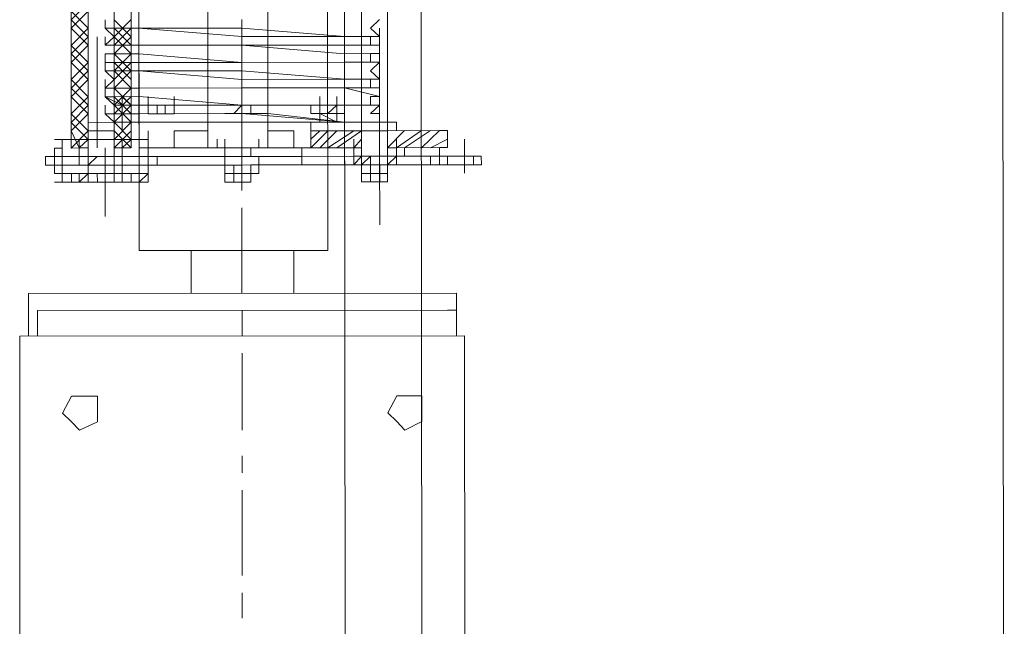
# Model space of a CAD drawing. Header units: inches. Extents: x -5850 to 5646, y 8947 to 13007.
# Tile 104 of 256: x -4098 to -4050, y 10543 to 10572. Entities that reach past the tile are written whole.
import ezdxf

# ---------------------------------------------------------------- set-up
doc = ezdxf.new("R2010")
doc.units = ezdxf.units.IN
doc.header["$MEASUREMENT"] = 0
doc.layers.add('at_Entity', color=7, linetype='Continuous')
doc.layers.add('at_Rect', color=7, linetype='Continuous')

msp = doc.modelspace()

# ---------------------------------------------------------------- linework, layer by layer
at = {"layer": 'at_Entity', "color": 7, "lineweight": 20}
for p, q in [((-4082.906, 10561.097), (-4083.653, 11398.29)), ((-4079.025, 11398.294), (-4078.223, 10500.273)), ((-4049.504, 10500.299), (-4050.306, 11398.32)), ((-4092.218, 10561.089), (-4092.903, 11328.164)), ((-4082.015, 10500.27), (-4082.754, 11328.173)), ((-4095.569, 10566.154), (-4095.593, 10594.031)), ((-4092.613, 10566.157), (-4092.638, 10594.034)), ((-4092.223, 10566.157), (-4092.248, 10594.034)), ((-4088.821, 10566.161), (-4088.846, 10594.037)), ((-4085.866, 10566.163), (-4085.89, 10594.04)), ((-4082.074, 10566.167), (-4082.099, 10594.043)), ((-4094.733, 10567.421), (-4094.756, 10593.19)), ((-4093.474, 10593.191), (-4093.451, 10567.422)), ((-4081.238, 10567.433), (-4081.261, 10593.202)), ((-4079.979, 10593.203), (-4079.956, 10567.434)), ((-4094.733, 10567.421), (-4094.756, 10592.766)), ((-4093.451, 10567.422), (-4093.473, 10592.767)), ((-4092.243, 10588.965), (-4092.222, 10565.31)), ((-4082.094, 10588.974), (-4082.073, 10565.319)), ((-4093.901, 10572.067), (-4093.901, 10572.491)), ((-4093.901, 10572.067), (-4092.228, 10572.068)), ((-4092.228, 10572.068), (-4093.901, 10572.067)), ((-4093.455, 10572.067), (-4093.901, 10572.067)), ((-4093.901, 10572.067), (-4093.454, 10571.649)), ((-4093.455, 10572.491), (-4093.455, 10572.067)), ((-4087.153, 10572.073), (-4092.228, 10572.068)), ((-4092.228, 10572.068), (-4087.153, 10571.655)), ((-4087.153, 10572.073), (-4082.079, 10571.659)), ((-4080.796, 10572.079), (-4080.351, 10572.503)), ((-4080.35, 10571.661), (-4080.796, 10572.079)), ((-4080.35, 10571.661), (-4080.35, 10572.079)), ((-4093.9, 10571.225), (-4093.901, 10571.649)), ((-4093.454, 10571.649), (-4093.9, 10571.225)), ((-4082.079, 10571.659), (-4087.153, 10571.655)), ((-4082.079, 10571.659), (-4080.35, 10571.661)), ((-4080.35, 10571.661), (-4082.079, 10571.659)), ((-4080.796, 10571.66), (-4080.35, 10571.661)), ((-4080.796, 10571.237), (-4080.796, 10571.66)), ((-4093.9, 10571.225), (-4092.227, 10571.226)), ((-4092.227, 10571.226), (-4093.9, 10571.225)), ((-4093.9, 10571.225), (-4093.454, 10571.225)), ((-4093.454, 10571.225), (-4093.454, 10570.802)), ((-4092.227, 10571.226), (-4087.153, 10571.231)), ((-4092.227, 10571.226), (-4087.153, 10571.231)), ((-4082.078, 10571.236), (-4087.153, 10571.231)), ((-4087.153, 10571.231), (-4082.078, 10570.812)), ((-4082.078, 10571.236), (-4080.349, 10571.237)), ((-4080.349, 10571.237), (-4080.796, 10571.237)), ((-4080.349, 10570.813), (-4080.349, 10571.237)), ((-4093.9, 10570.801), (-4092.227, 10570.803)), ((-4093.454, 10570.802), (-4093.9, 10570.801)), ((-4093.9, 10570.801), (-4093.899, 10570.377)), ((-4092.227, 10570.803), (-4087.152, 10570.383)), ((-4082.078, 10570.812), (-4080.349, 10570.813)), ((-4080.795, 10570.389), (-4080.795, 10570.813)), ((-4080.795, 10570.813), (-4080.349, 10570.813)), ((-4080.349, 10570.389), (-4080.349, 10570.813)), ((-4093.899, 10570.377), (-4092.226, 10570.379)), ((-4093.899, 10570.377), (-4093.453, 10570.378)), ((-4093.899, 10569.959), (-4093.899, 10570.377)), ((-4093.453, 10570.378), (-4093.453, 10569.96)), ((-4092.226, 10570.379), (-4087.152, 10570.383)), ((-4087.152, 10570.383), (-4082.077, 10570.388)), ((-4082.077, 10570.388), (-4087.152, 10570.383)), ((-4082.077, 10570.388), (-4080.349, 10570.389)), ((-4080.349, 10570.389), (-4082.077, 10570.388)), ((-4080.349, 10570.389), (-4080.795, 10570.389)), ((-4080.794, 10569.971), (-4080.349, 10570.389)), ((-4093.899, 10569.959), (-4092.226, 10569.961)), ((-4092.226, 10569.961), (-4093.899, 10569.959)), ((-4093.453, 10569.96), (-4093.899, 10569.959)), ((-4093.899, 10569.959), (-4093.453, 10569.536)), ((-4087.152, 10569.965), (-4092.226, 10569.961)), ((-4092.226, 10569.961), (-4087.151, 10569.541)), ((-4087.152, 10569.965), (-4082.077, 10569.546)), ((-4080.348, 10569.547), (-4080.794, 10569.971)), ((-4080.348, 10569.547), (-4080.348, 10569.971)), ((-4093.898, 10569.111), (-4093.899, 10569.535)), ((-4093.453, 10569.536), (-4093.898, 10569.111)), ((-4093.898, 10569.111), (-4092.225, 10569.113)), ((-4092.225, 10569.113), (-4093.898, 10569.111)), ((-4093.898, 10569.111), (-4093.452, 10569.112)), ((-4093.898, 10568.688), (-4093.898, 10569.111)), ((-4093.452, 10569.112), (-4093.452, 10568.688)), ((-4092.225, 10569.113), (-4087.151, 10569.118)), ((-4092.225, 10569.113), (-4087.151, 10569.118)), ((-4082.077, 10569.546), (-4087.151, 10569.541)), ((-4087.151, 10569.118), (-4082.076, 10569.122)), ((-4082.076, 10569.122), (-4087.151, 10569.118)), ((-4082.077, 10569.546), (-4080.348, 10569.547)), ((-4080.348, 10569.547), (-4082.077, 10569.546)), ((-4080.348, 10569.124), (-4082.076, 10569.122)), ((-4082.076, 10569.122), (-4080.347, 10568.7)), ((-4080.794, 10569.123), (-4080.794, 10569.547)), ((-4080.794, 10569.547), (-4080.348, 10569.547)), ((-4080.348, 10569.124), (-4080.794, 10569.123)), ((-4080.347, 10568.7), (-4080.348, 10569.124)), ((-4093.898, 10568.688), (-4092.225, 10568.689)), ((-4093.898, 10568.688), (-4093.061, 10568.265)), ((-4093.452, 10568.688), (-4093.898, 10568.688)), ((-4093.898, 10568.688), (-4093.451, 10568.264)), ((-4093.061, 10567.846), (-4093.061, 10568.688)), ((-4093.061, 10568.688), (-4092.615, 10568.265)), ((-4092.225, 10568.689), (-4087.15, 10568.27)), ((-4091.778, 10568.266), (-4091.779, 10568.69)), ((-4090.496, 10568.267), (-4090.496, 10568.691)), ((-4090.496, 10568.267), (-4090.496, 10568.691)), ((-4083.302, 10568.273), (-4083.303, 10568.697)), ((-4083.302, 10568.273), (-4083.303, 10568.697)), ((-4083.302, 10568.273), (-4083.303, 10568.697)), ((-4083.302, 10568.273), (-4083.303, 10568.697)), ((-4082.466, 10568.274), (-4082.466, 10568.698)), ((-4080.793, 10568.699), (-4080.347, 10568.7)), ((-4080.793, 10568.276), (-4080.793, 10568.699)), ((-4080.347, 10568.276), (-4080.347, 10568.7)), ((-4093.897, 10567.846), (-4093.898, 10568.264)), ((-4093.451, 10568.264), (-4093.451, 10567.846)), ((-4093.061, 10567.846), (-4093.061, 10568.265)), ((-4092.615, 10568.265), (-4092.225, 10568.265)), ((-4092.615, 10568.265), (-4092.615, 10567.847)), ((-4092.615, 10567.847), (-4092.615, 10568.265)), ((-4090.496, 10568.267), (-4092.225, 10568.265)), ((-4087.15, 10568.27), (-4091.778, 10568.266)), ((-4090.496, 10568.267), (-4091.778, 10568.266)), ((-4091.778, 10568.266), (-4091.332, 10568.266)), ((-4091.778, 10567.848), (-4091.778, 10568.266)), ((-4091.778, 10567.848), (-4091.778, 10568.266)), ((-4091.332, 10568.266), (-4091.332, 10567.848)), ((-4090.942, 10568.267), (-4090.942, 10567.848)), ((-4090.942, 10568.267), (-4090.942, 10567.848)), ((-4090.496, 10567.849), (-4090.496, 10568.267)), ((-4090.496, 10568.267), (-4090.496, 10567.849)), ((-4090.496, 10567.849), (-4090.496, 10568.267)), ((-4090.496, 10568.267), (-4090.496, 10567.849)), ((-4087.54, 10567.851), (-4087.15, 10568.27)), ((-4087.15, 10568.27), (-4082.076, 10568.274)), ((-4082.076, 10568.274), (-4087.15, 10568.27)), ((-4087.15, 10568.27), (-4086.704, 10568.27)), ((-4086.704, 10568.27), (-4086.704, 10567.852)), ((-4083.748, 10568.273), (-4083.748, 10567.855)), ((-4083.748, 10568.273), (-4083.748, 10567.855)), ((-4082.466, 10568.274), (-4083.302, 10568.273)), ((-4083.302, 10568.273), (-4082.466, 10568.274)), ((-4083.302, 10568.273), (-4083.302, 10567.855)), ((-4083.302, 10567.855), (-4083.302, 10568.273)), ((-4083.302, 10567.855), (-4083.302, 10568.273)), ((-4083.302, 10568.273), (-4083.302, 10567.855)), ((-4083.302, 10567.855), (-4083.302, 10568.273)), ((-4083.302, 10567.855), (-4083.302, 10568.273)), ((-4082.465, 10567.856), (-4082.466, 10568.274)), ((-4082.466, 10568.274), (-4082.465, 10567.856)), ((-4082.465, 10567.856), (-4082.466, 10568.274)), ((-4082.465, 10567.856), (-4082.466, 10568.274)), ((-4082.465, 10567.856), (-4082.466, 10568.274)), ((-4082.076, 10568.274), (-4080.347, 10568.276)), ((-4080.347, 10568.276), (-4082.076, 10568.274)), ((-4080.347, 10568.276), (-4080.793, 10568.276)), ((-4080.793, 10567.857), (-4080.347, 10568.276)), ((-4094.733, 10567.421), (-4094.734, 10567.845)), ((-4094.733, 10567.421), (-4094.734, 10567.845)), ((-4094.733, 10567.421), (-4094.734, 10567.845)), ((-4094.733, 10567.421), (-4094.734, 10567.845)), ((-4094.733, 10567.421), (-4094.734, 10567.845)), ((-4092.224, 10567.847), (-4093.897, 10567.846)), ((-4093.897, 10567.846), (-4093.061, 10567.846)), ((-4093.451, 10567.846), (-4093.897, 10567.846)), ((-4093.897, 10567.846), (-4093.451, 10567.422)), ((-4093.451, 10567.422), (-4093.451, 10567.846)), ((-4093.451, 10567.422), (-4093.451, 10567.846)), ((-4093.451, 10567.422), (-4093.451, 10567.846)), ((-4093.451, 10567.422), (-4093.451, 10567.846)), ((-4093.451, 10567.422), (-4093.451, 10567.846)), ((-4092.615, 10567.847), (-4093.061, 10567.846)), ((-4093.061, 10567.846), (-4093.06, 10567.423)), ((-4093.06, 10567.423), (-4093.061, 10567.846)), ((-4092.615, 10567.847), (-4092.614, 10567.423)), ((-4092.614, 10567.423), (-4092.615, 10567.847)), ((-4092.615, 10567.847), (-4092.224, 10567.847)), ((-4092.224, 10567.847), (-4087.15, 10567.852)), ((-4092.224, 10567.847), (-4087.15, 10567.852)), ((-4092.224, 10567.423), (-4092.224, 10567.847)), ((-4090.496, 10567.849), (-4091.778, 10567.848)), ((-4091.778, 10567.848), (-4090.496, 10567.849)), ((-4091.332, 10567.848), (-4091.778, 10567.848)), ((-4086.704, 10567.852), (-4087.54, 10567.851)), ((-4087.15, 10567.852), (-4085.867, 10567.853)), ((-4082.075, 10567.432), (-4087.15, 10567.852)), ((-4085.867, 10567.853), (-4082.075, 10567.432)), ((-4083.302, 10567.855), (-4082.465, 10567.856)), ((-4082.465, 10567.432), (-4083.302, 10567.855)), ((-4082.465, 10567.856), (-4082.912, 10567.855)), ((-4082.912, 10567.855), (-4082.465, 10567.856)), ((-4081.238, 10567.433), (-4081.239, 10567.857)), ((-4081.238, 10567.433), (-4081.239, 10567.857)), ((-4081.238, 10567.433), (-4081.239, 10567.857)), ((-4080.346, 10567.858), (-4080.793, 10567.857)), ((-4080.346, 10567.434), (-4080.346, 10567.858)), ((-4080.346, 10567.434), (-4080.346, 10567.858)), ((-4079.956, 10567.434), (-4079.956, 10567.858)), ((-4094.733, 10567.421), (-4093.451, 10567.422)), ((-4094.732, 10566.155), (-4094.733, 10567.421)), ((-4094.733, 10567.421), (-4094.732, 10566.155)), ((-4094.733, 10566.997), (-4094.733, 10567.421)), ((-4094.733, 10566.997), (-4094.733, 10567.421)), ((-4093.451, 10567.422), (-4092.224, 10567.423)), ((-4093.45, 10566.156), (-4093.451, 10567.422)), ((-4093.45, 10566.998), (-4093.451, 10567.422)), ((-4093.45, 10566.998), (-4093.451, 10567.422)), ((-4093.451, 10567.422), (-4093.45, 10566.156)), ((-4092.224, 10567.423), (-4087.149, 10567.428)), ((-4092.223, 10566.157), (-4092.224, 10567.423)), ((-4087.149, 10567.428), (-4082.075, 10567.432)), ((-4083.747, 10567.007), (-4083.748, 10567.431)), ((-4082.075, 10567.432), (-4080.346, 10567.434)), ((-4080.346, 10567.434), (-4082.075, 10567.432)), ((-4082.075, 10567.432), (-4080.792, 10567.434)), ((-4082.075, 10567.432), (-4082.074, 10566.167)), ((-4081.238, 10567.433), (-4079.956, 10567.434)), ((-4081.238, 10567.433), (-4081.238, 10567.009)), ((-4081.238, 10567.433), (-4081.238, 10567.009)), ((-4081.238, 10567.009), (-4081.238, 10567.433)), ((-4081.238, 10567.009), (-4081.238, 10567.433)), ((-4080.792, 10567.434), (-4080.346, 10567.434)), ((-4079.956, 10567.434), (-4079.51, 10567.435)), ((-4079.955, 10567.01), (-4079.956, 10567.434)), ((-4079.956, 10567.434), (-4079.955, 10567.01)), ((-4079.955, 10567.01), (-4079.956, 10567.434)), ((-4079.955, 10567.01), (-4079.956, 10567.434)), ((-4079.51, 10567.435), (-4079.509, 10567.011)), ((-4095.569, 10566.578), (-4095.569, 10566.997)), ((-4094.733, 10566.997), (-4093.45, 10566.998)), ((-4094.732, 10566.155), (-4094.733, 10566.997)), ((-4093.449, 10565.733), (-4093.45, 10566.998)), ((-4090.495, 10567.001), (-4088.822, 10567.003)), ((-4088.822, 10567.003), (-4090.495, 10567.001)), ((-4090.495, 10567.001), (-4090.494, 10566.159)), ((-4084.584, 10567.006), (-4085.866, 10567.005)), ((-4084.584, 10567.006), (-4085.866, 10567.005)), ((-4081.238, 10567.009), (-4083.747, 10567.007)), ((-4083.747, 10566.165), (-4083.747, 10567.007)), ((-4081.238, 10567.009), (-4077.39, 10567.013)), ((-4081.238, 10567.009), (-4079.955, 10567.01)), ((-4081.238, 10567.009), (-4079.955, 10567.01)), ((-4081.237, 10566.167), (-4081.238, 10567.009)), ((-4081.238, 10567.009), (-4081.237, 10566.167)), ((-4079.955, 10567.01), (-4079.509, 10567.011)), ((-4079.955, 10567.01), (-4079.955, 10566.168)), ((-4079.955, 10566.168), (-4079.955, 10567.01)), ((-4077, 10567.013), (-4077.39, 10567.013)), ((-4076.999, 10566.171), (-4077, 10567.013)), ((-4096.015, 10566.154), (-4096.015, 10566.578)), ((-4096.015, 10566.578), (-4095.569, 10566.578)), ((-4095.569, 10566.578), (-4096.015, 10566.578)), ((-4096.015, 10566.154), (-4096.015, 10566.578)), ((-4096.015, 10566.154), (-4096.015, 10566.578)), ((-4096.015, 10566.578), (-4096.015, 10566.154)), ((-4095.178, 10566.155), (-4095.179, 10566.579)), ((-4094.732, 10566.155), (-4094.732, 10566.579)), ((-4094.732, 10566.155), (-4094.732, 10566.579)), ((-4094.732, 10566.155), (-4094.732, 10566.579)), ((-4094.732, 10566.155), (-4094.732, 10566.579)), ((-4093.45, 10566.156), (-4093.45, 10566.58)), ((-4093.45, 10566.156), (-4093.45, 10566.58)), ((-4093.45, 10566.156), (-4093.45, 10566.58)), ((-4091.777, 10566.582), (-4092.613, 10566.581)), ((-4092.223, 10566.581), (-4092.613, 10566.581)), ((-4092.223, 10566.581), (-4092.223, 10566.157)), ((-4091.776, 10565.734), (-4091.777, 10566.582)), ((-4091.777, 10566.582), (-4091.777, 10566.158)), ((-4088.375, 10566.161), (-4088.375, 10566.585)), ((-4087.985, 10566.161), (-4087.985, 10566.585)), ((-4086.312, 10566.163), (-4086.312, 10566.587)), ((-4083.747, 10566.165), (-4083.747, 10566.589)), ((-4082.074, 10566.167), (-4082.074, 10566.59)), ((-4081.628, 10566.167), (-4081.628, 10566.591)), ((-4081.237, 10566.167), (-4081.238, 10566.591)), ((-4081.237, 10566.167), (-4081.238, 10566.591)), ((-4081.237, 10566.167), (-4081.238, 10566.591)), ((-4079.508, 10566.169), (-4079.509, 10566.593)), ((-4079.508, 10566.169), (-4079.509, 10566.593)), ((-4079.508, 10566.169), (-4079.509, 10566.593)), ((-4079.508, 10566.169), (-4079.509, 10566.593)), ((-4096.014, 10565.73), (-4096.851, 10565.73)), ((-4096.851, 10565.73), (-4096.85, 10565.306)), ((-4096.405, 10565.73), (-4096.405, 10566.154)), ((-4096.405, 10566.154), (-4096.015, 10566.154)), ((-4096.014, 10565.73), (-4096.405, 10565.73)), ((-4096.405, 10565.73), (-4096.404, 10565.306)), ((-4096.404, 10564.888), (-4096.405, 10565.73)), ((-4096.015, 10566.154), (-4096.014, 10565.73)), ((-4096.015, 10566.154), (-4096.014, 10565.306)), ((-4096.014, 10565.306), (-4096.015, 10566.154)), ((-4096.014, 10565.73), (-4096.015, 10566.154)), ((-4095.178, 10565.731), (-4096.014, 10565.73)), ((-4096.014, 10565.306), (-4096.014, 10565.73)), ((-4096.014, 10565.306), (-4096.014, 10565.73)), ((-4096.014, 10565.73), (-4096.014, 10565.306)), ((-4096.014, 10565.73), (-4096.014, 10565.306)), ((-4095.178, 10566.155), (-4095.569, 10566.154)), ((-4094.732, 10566.155), (-4095.178, 10566.155)), ((-4094.732, 10566.155), (-4095.178, 10566.155)), ((-4095.177, 10565.307), (-4095.178, 10565.731)), ((-4094.732, 10565.731), (-4095.178, 10565.731)), ((-4094.732, 10565.731), (-4094.732, 10566.155)), ((-4094.732, 10565.731), (-4094.732, 10566.155)), ((-4094.732, 10565.731), (-4093.895, 10565.732)), ((-4094.731, 10565.308), (-4094.732, 10565.731)), ((-4094.732, 10565.731), (-4094.731, 10565.308)), ((-4093.895, 10565.732), (-4093.896, 10566.156)), ((-4093.449, 10565.733), (-4093.895, 10565.732)), ((-4093.895, 10565.732), (-4093.895, 10565.308)), ((-4093.895, 10565.732), (-4093.895, 10565.308)), ((-4093.45, 10566.156), (-4093.059, 10566.157)), ((-4093.059, 10566.157), (-4093.45, 10566.156)), ((-4093.45, 10566.156), (-4093.449, 10565.733)), ((-4093.45, 10566.156), (-4093.449, 10565.733)), ((-4093.059, 10565.733), (-4093.449, 10565.733)), ((-4092.613, 10566.157), (-4093.059, 10566.157)), ((-4087.984, 10565.737), (-4093.059, 10565.733)), ((-4092.613, 10565.733), (-4090.494, 10565.735)), ((-4087.148, 10566.162), (-4092.223, 10566.157)), ((-4092.222, 10565.31), (-4092.223, 10566.157)), ((-4092.222, 10565.31), (-4092.222, 10565.734)), ((-4091.776, 10565.734), (-4091.777, 10566.158)), ((-4091.777, 10566.158), (-4091.776, 10565.734)), ((-4091.33, 10565.734), (-4091.776, 10565.734)), ((-4091.775, 10564.892), (-4091.776, 10565.734)), ((-4091.776, 10565.734), (-4091.776, 10565.31)), ((-4091.33, 10565.311), (-4091.33, 10565.734)), ((-4088.375, 10566.161), (-4090.494, 10566.159)), ((-4090.494, 10566.159), (-4087.985, 10566.161)), ((-4088.375, 10566.161), (-4088.821, 10566.161)), ((-4086.312, 10566.163), (-4088.375, 10566.161)), ((-4088.375, 10566.161), (-4086.312, 10566.163)), ((-4087.985, 10566.161), (-4087.984, 10565.737)), ((-4087.984, 10565.737), (-4087.538, 10565.738)), ((-4087.984, 10565.314), (-4087.984, 10565.737)), ((-4086.702, 10565.739), (-4087.538, 10565.738)), ((-4087.538, 10565.738), (-4087.148, 10565.738)), ((-4082.074, 10566.167), (-4087.148, 10566.162)), ((-4087.148, 10565.738), (-4086.702, 10565.739)), ((-4084.583, 10566.164), (-4086.702, 10566.162)), ((-4086.702, 10566.162), (-4086.312, 10566.163)), ((-4086.702, 10566.162), (-4086.702, 10565.739)), ((-4086.702, 10566.162), (-4086.702, 10565.739)), ((-4086.702, 10565.739), (-4084.192, 10565.741)), ((-4084.193, 10566.165), (-4086.312, 10566.163)), ((-4086.312, 10566.163), (-4085.866, 10566.163)), ((-4086.311, 10565.315), (-4086.311, 10565.739)), ((-4086.311, 10565.315), (-4086.311, 10565.739)), ((-4086.311, 10565.315), (-4086.311, 10565.739)), ((-4084.192, 10565.741), (-4081.627, 10565.743)), ((-4081.237, 10566.167), (-4083.747, 10566.165)), ((-4081.628, 10566.167), (-4081.237, 10566.167)), ((-4081.237, 10566.167), (-4081.628, 10566.167)), ((-4081.627, 10565.743), (-4080.791, 10565.744)), ((-4081.237, 10565.743), (-4081.237, 10566.167)), ((-4081.237, 10565.743), (-4080.791, 10565.744)), ((-4081.236, 10565.32), (-4081.237, 10565.743)), ((-4081.236, 10565.32), (-4081.237, 10565.743)), ((-4079.954, 10565.745), (-4080.791, 10565.744)), ((-4080.79, 10565.32), (-4080.791, 10565.744)), ((-4080.79, 10565.32), (-4080.791, 10565.744)), ((-4080.791, 10565.744), (-4080.79, 10565.32)), ((-4079.508, 10566.169), (-4079.955, 10566.168)), ((-4079.955, 10566.168), (-4079.508, 10566.169)), ((-4079.508, 10566.169), (-4079.955, 10566.168)), ((-4079.954, 10565.745), (-4079.955, 10566.168)), ((-4079.954, 10565.745), (-4079.955, 10566.168)), ((-4079.954, 10565.745), (-4079.508, 10565.745)), ((-4079.954, 10565.321), (-4079.954, 10565.745)), ((-4079.954, 10565.745), (-4079.954, 10565.321)), ((-4079.954, 10565.321), (-4079.954, 10565.745)), ((-4077.389, 10566.171), (-4079.508, 10566.169)), ((-4077.835, 10565.747), (-4079.508, 10565.745)), ((-4077.835, 10565.747), (-4077.389, 10565.747)), ((-4077.835, 10565.323), (-4077.835, 10565.747)), ((-4077.389, 10565.747), (-4077.389, 10566.171)), ((-4076.999, 10566.171), (-4077.389, 10566.171)), ((-4077.389, 10565.747), (-4075.716, 10565.748)), ((-4076.998, 10565.323), (-4076.999, 10565.747)), ((-4075.326, 10565.749), (-4075.716, 10565.748)), ((-4075.716, 10565.748), (-4075.716, 10565.325)), ((-4075.325, 10565.325), (-4075.326, 10565.749)), ((-4096.014, 10565.306), (-4096.85, 10565.306)), ((-4096.404, 10565.306), (-4096.014, 10565.306)), ((-4096.014, 10565.306), (-4095.177, 10565.307)), ((-4096.014, 10565.306), (-4096.014, 10564.888)), ((-4095.177, 10565.307), (-4093.449, 10565.309)), ((-4095.177, 10565.307), (-4094.731, 10565.308)), ((-4094.731, 10565.308), (-4095.177, 10565.307)), ((-4093.449, 10565.309), (-4094.731, 10565.308)), ((-4094.731, 10565.308), (-4094.731, 10564.889)), ((-4094.731, 10564.889), (-4094.731, 10565.308)), ((-4093.449, 10565.309), (-4093.895, 10565.308)), ((-4093.895, 10565.308), (-4093.895, 10564.89)), ((-4093.449, 10565.309), (-4093.058, 10565.309)), ((-4093.058, 10565.309), (-4093.449, 10565.309)), ((-4093.449, 10565.309), (-4093.448, 10564.891)), ((-4092.612, 10565.31), (-4093.058, 10565.309)), ((-4093.058, 10565.309), (-4093.058, 10564.891)), ((-4092.612, 10565.31), (-4087.984, 10565.314)), ((-4091.776, 10565.31), (-4092.222, 10565.31)), ((-4091.776, 10565.31), (-4091.33, 10565.311)), ((-4091.775, 10564.892), (-4091.776, 10565.31)), ((-4087.984, 10565.314), (-4086.701, 10565.315)), ((-4087.984, 10565.314), (-4087.983, 10564.472)), ((-4087.538, 10565.314), (-4087.984, 10565.314)), ((-4087.538, 10565.314), (-4086.701, 10565.315)), ((-4087.538, 10565.314), (-4087.537, 10564.896)), ((-4087.147, 10565.314), (-4087.538, 10565.314)), ((-4086.701, 10565.315), (-4087.147, 10565.314)), ((-4086.701, 10565.315), (-4086.701, 10564.897)), ((-4086.701, 10564.897), (-4086.701, 10565.315)), ((-4086.311, 10565.315), (-4086.701, 10565.315)), ((-4086.311, 10565.315), (-4086.701, 10565.315)), ((-4084.192, 10565.317), (-4086.311, 10565.315)), ((-4086.311, 10565.315), (-4086.311, 10564.897)), ((-4084.192, 10565.317), (-4081.627, 10565.319)), ((-4081.627, 10565.319), (-4080.79, 10565.32)), ((-4080.79, 10565.32), (-4081.236, 10565.32)), ((-4081.236, 10565.32), (-4080.79, 10565.32)), ((-4081.236, 10565.32), (-4081.236, 10564.478)), ((-4079.954, 10565.321), (-4080.79, 10565.32)), ((-4079.954, 10565.321), (-4080.79, 10565.32)), ((-4080.79, 10565.32), (-4080.79, 10564.478)), ((-4080.79, 10565.32), (-4080.344, 10565.32)), ((-4080.79, 10565.32), (-4080.79, 10564.478)), ((-4080.79, 10565.32), (-4080.79, 10564.902)), ((-4079.954, 10565.321), (-4080.344, 10565.32)), ((-4080.344, 10565.32), (-4080.343, 10564.478)), ((-4079.954, 10565.321), (-4079.508, 10565.321)), ((-4079.954, 10565.321), (-4079.953, 10564.479)), ((-4079.508, 10565.321), (-4079.954, 10565.321)), ((-4079.954, 10565.321), (-4079.508, 10565.321)), ((-4079.954, 10565.321), (-4079.953, 10564.903)), ((-4079.953, 10564.903), (-4079.954, 10565.321)), ((-4079.508, 10565.321), (-4077.835, 10565.323)), ((-4077.389, 10565.323), (-4077.835, 10565.323)), ((-4075.716, 10565.325), (-4077.389, 10565.323)), ((-4075.716, 10565.325), (-4075.325, 10565.325)), ((-4096.014, 10564.888), (-4096.404, 10564.888)), ((-4096.014, 10564.888), (-4095.567, 10564.889)), ((-4096.013, 10564.464), (-4096.014, 10564.888)), ((-4095.567, 10564.889), (-4094.731, 10564.889)), ((-4095.177, 10564.465), (-4094.731, 10564.889)), ((-4093.448, 10564.891), (-4094.731, 10564.889)), ((-4094.731, 10564.889), (-4094.731, 10564.466)), ((-4093.448, 10564.891), (-4093.058, 10564.891)), ((-4093.448, 10564.891), (-4093.448, 10564.467)), ((-4093.058, 10564.891), (-4093.058, 10564.467)), ((-4093.058, 10564.891), (-4092.612, 10564.891)), ((-4092.612, 10564.891), (-4091.775, 10564.892)), ((-4092.221, 10564.468), (-4091.775, 10564.892)), ((-4086.701, 10564.897), (-4087.984, 10564.895)), ((-4087.537, 10564.472), (-4087.537, 10564.896)), ((-4086.701, 10564.473), (-4086.701, 10564.897)), ((-4086.311, 10564.897), (-4086.701, 10564.897)), ((-4086.701, 10564.473), (-4086.701, 10564.897)), ((-4079.953, 10564.903), (-4081.236, 10564.901)), ((-4080.79, 10564.478), (-4080.79, 10564.902)), ((-4079.953, 10564.903), (-4079.953, 10564.479)), ((-4095.567, 10564.465), (-4096.013, 10564.464)), ((-4095.567, 10564.465), (-4095.177, 10564.465)), ((-4093.448, 10564.467), (-4094.731, 10564.466)), ((-4094.731, 10564.466), (-4094.284, 10564.466)), ((-4093.894, 10564.466), (-4094.731, 10564.466)), ((-4094.284, 10564.466), (-4093.894, 10564.466)), ((-4093.058, 10564.467), (-4092.612, 10564.467)), ((-4092.612, 10564.467), (-4092.221, 10564.468)), ((-4086.701, 10564.473), (-4087.983, 10564.472)), ((-4087.537, 10564.472), (-4087.147, 10564.472)), ((-4087.147, 10564.472), (-4086.701, 10564.473)), ((-4086.701, 10564.473), (-4087.147, 10564.472)), ((-4079.953, 10564.479), (-4081.236, 10564.478)), ((-4079.953, 10564.479), (-4080.79, 10564.478)), ((-4080.79, 10564.478), (-4080.343, 10564.478)), ((-4080.343, 10564.478), (-4079.953, 10564.479)), ((-4082.906, 10561.097), (-4092.218, 10561.089)), ((-4089.653, 10561.091), (-4089.651, 10558.977)), ((-4084.577, 10558.982), (-4084.579, 10561.095)), ((-4097.681, 10558.97), (-4076.547, 10558.989)), ((-4097.679, 10556.862), (-4097.681, 10558.97)), ((-4076.547, 10558.989), (-4076.545, 10556.881)), ((-4097.234, 10558.129), (-4076.546, 10558.147)), ((-4097.234, 10558.129), (-4097.233, 10556.863)), ((-4076.546, 10558.147), (-4076.992, 10558.147)), ((-4076.545, 10556.881), (-4076.546, 10558.147)), ((-4096.003, 10553.061), (-4095.558, 10553.903)), ((-4095.558, 10553.903), (-4095.167, 10553.903)), ((-4095.167, 10553.903), (-4094.275, 10553.904)), ((-4094.275, 10553.904), (-4094.274, 10552.638)), ((-4079.943, 10553.075), (-4079.498, 10553.917)), ((-4079.498, 10553.917), (-4079.107, 10553.918)), ((-4079.107, 10553.918), (-4078.271, 10553.919)), ((-4078.271, 10553.919), (-4078.27, 10552.653)), ((-4079.496, 10552.652), (-4079.943, 10553.075)), ((-4095.557, 10552.637), (-4096.003, 10553.061)), ((-4095.166, 10552.214), (-4095.557, 10552.637)), ((-4094.274, 10552.638), (-4095.166, 10552.214)), ((-4079.106, 10552.228), (-4079.496, 10552.652)), ((-4078.27, 10552.653), (-4079.106, 10552.228))]:
    msp.add_line(p, q, dxfattribs=at)
at = {"layer": 'at_Entity', "color": 3, "lineweight": 20}
for p, q in [((-4095.574, 10572.489), (-4094.739, 10573.332)), ((-4095.575, 10572.913), (-4094.737, 10572.066)), ((-4095.574, 10572.065), (-4094.738, 10572.914)), ((-4095.574, 10572.489), (-4094.737, 10571.648)), ((-4095.574, 10572.065), (-4094.737, 10571.224)), ((-4095.573, 10571.223), (-4094.737, 10572.066)), ((-4093.455, 10572.491), (-4092.618, 10571.65)), ((-4093.455, 10572.067), (-4092.618, 10571.226)), ((-4093.454, 10571.649), (-4092.619, 10572.492)), ((-4093.454, 10571.225), (-4092.618, 10572.068)), ((-4087.154, 10572.497), (-4087.153, 10572.073)), ((-4087.153, 10572.073), (-4087.153, 10571.655)), ((-4087.153, 10572.073), (-4087.153, 10571.231)), ((-4080.35, 10572.079), (-4080.347, 10568.7)), ((-4095.573, 10570.8), (-4094.737, 10571.648)), ((-4094.287, 10567.421), (-4094.291, 10571.648)), ((-4093.454, 10570.802), (-4092.618, 10571.65)), ((-4093.454, 10571.649), (-4092.617, 10570.802)), ((-4087.153, 10571.655), (-4087.153, 10571.231)), ((-4087.153, 10571.231), (-4087.153, 10571.655)), ((-4095.573, 10571.223), (-4094.736, 10570.377)), ((-4095.572, 10570.376), (-4094.737, 10571.224)), ((-4087.153, 10571.231), (-4087.152, 10570.383)), ((-4095.573, 10570.8), (-4094.736, 10569.958)), ((-4093.454, 10570.802), (-4092.616, 10569.96)), ((-4093.453, 10569.96), (-4092.617, 10570.802)), ((-4087.152, 10570.383), (-4087.152, 10570.807)), ((-4095.572, 10569.534), (-4094.736, 10570.377)), ((-4095.572, 10570.376), (-4094.735, 10569.535)), ((-4093.453, 10569.536), (-4092.617, 10570.378)), ((-4093.453, 10570.378), (-4092.616, 10569.536)), ((-4087.152, 10569.965), (-4087.152, 10570.383)), ((-4087.152, 10570.383), (-4087.152, 10569.965)), ((-4095.571, 10569.11), (-4094.736, 10569.958)), ((-4093.453, 10569.96), (-4092.616, 10569.113)), ((-4093.452, 10569.112), (-4092.616, 10569.96)), ((-4087.152, 10569.965), (-4087.151, 10569.541)), ((-4087.152, 10569.965), (-4087.148, 10566.162)), ((-4095.572, 10569.534), (-4094.734, 10568.687)), ((-4095.571, 10568.686), (-4094.735, 10569.535)), ((-4095.571, 10569.11), (-4094.734, 10568.263)), ((-4093.452, 10569.112), (-4092.615, 10568.265)), ((-4093.451, 10568.264), (-4092.616, 10569.113)), ((-4087.151, 10569.541), (-4087.151, 10569.118)), ((-4087.151, 10569.118), (-4087.151, 10569.541)), ((-4087.151, 10569.118), (-4087.15, 10568.694)), ((-4095.571, 10568.686), (-4094.734, 10567.845)), ((-4095.57, 10567.844), (-4094.734, 10568.687)), ((-4093.452, 10568.688), (-4092.615, 10567.847)), ((-4093.451, 10567.846), (-4092.615, 10568.689)), ((-4093.061, 10568.688), (-4093.061, 10567.846)), ((-4091.778, 10568.266), (-4091.779, 10568.69)), ((-4087.15, 10568.27), (-4087.15, 10568.694)), ((-4087.15, 10568.27), (-4087.15, 10568.694)), ((-4087.15, 10568.694), (-4087.15, 10568.27)), ((-4082.466, 10568.274), (-4082.466, 10568.698)), ((-4082.466, 10568.274), (-4082.466, 10568.698)), ((-4082.466, 10568.274), (-4082.466, 10568.698)), ((-4080.347, 10568.7), (-4080.346, 10567.434)), ((-4095.57, 10567.42), (-4094.734, 10568.263)), ((-4093.451, 10567.422), (-4092.615, 10568.265)), ((-4093.451, 10568.264), (-4092.615, 10568.265)), ((-4093.451, 10568.264), (-4092.614, 10567.423)), ((-4091.778, 10568.266), (-4090.496, 10568.267)), ((-4091.778, 10568.266), (-4091.778, 10567.848)), ((-4091.778, 10568.266), (-4091.332, 10568.266)), ((-4091.778, 10567.848), (-4091.778, 10568.266)), ((-4091.778, 10567.848), (-4091.778, 10568.266)), ((-4090.496, 10568.267), (-4090.496, 10567.849)), ((-4087.15, 10568.27), (-4087.15, 10567.852)), ((-4083.302, 10568.273), (-4083.302, 10567.431)), ((-4082.466, 10568.274), (-4082.912, 10567.855)), ((-4082.466, 10568.274), (-4082.465, 10567.432)), ((-4082.465, 10567.856), (-4082.466, 10568.274)), ((-4082.465, 10567.856), (-4082.466, 10568.274)), ((-4082.465, 10567.432), (-4082.466, 10568.274)), ((-4082.465, 10567.856), (-4082.466, 10568.274)), ((-4095.57, 10567.844), (-4094.733, 10566.997)), ((-4095.569, 10566.997), (-4094.734, 10567.845)), ((-4094.733, 10567.421), (-4094.734, 10567.845)), ((-4093.061, 10567.846), (-4093.06, 10566.999)), ((-4087.986, 10567.851), (-4086.313, 10567.852)), ((-4087.15, 10567.852), (-4087.149, 10567.428)), ((-4087.149, 10567.428), (-4087.15, 10567.852)), ((-4087.149, 10567.428), (-4087.15, 10567.852)), ((-4083.748, 10567.855), (-4082.075, 10567.856)), ((-4080.346, 10567.434), (-4080.346, 10567.858)), ((-4095.57, 10567.42), (-4094.732, 10566.579)), ((-4094.733, 10566.997), (-4094.733, 10567.421)), ((-4094.286, 10566.156), (-4094.287, 10567.421)), ((-4093.451, 10567.422), (-4092.613, 10566.581)), ((-4093.45, 10566.156), (-4093.451, 10567.422)), ((-4093.45, 10566.58), (-4092.614, 10567.423)), ((-4087.149, 10567.428), (-4087.149, 10566.586)), ((-4087.149, 10567.004), (-4087.149, 10567.428)), ((-4081.238, 10567.009), (-4081.238, 10567.433)), ((-4080.346, 10567.434), (-4080.346, 10567.01)), ((-4080.346, 10567.01), (-4080.346, 10567.434)), ((-4080.346, 10567.01), (-4080.346, 10567.434)), ((-4080.346, 10567.01), (-4080.346, 10567.434)), ((-4080.346, 10567.01), (-4080.346, 10567.434)), ((-4095.569, 10566.997), (-4095.178, 10566.155)), ((-4095.569, 10566.154), (-4094.733, 10566.997)), ((-4094.732, 10566.579), (-4094.733, 10566.997)), ((-4093.45, 10566.156), (-4092.614, 10566.999)), ((-4093.45, 10566.998), (-4092.613, 10566.157)), ((-4091.775, 10564.468), (-4091.777, 10567)), ((-4087.149, 10566.586), (-4087.149, 10567.004)), ((-4087.149, 10567.004), (-4087.149, 10566.586)), ((-4087.149, 10566.586), (-4087.149, 10567.004)), ((-4084.584, 10567.006), (-4084.583, 10566.164)), ((-4083.747, 10566.165), (-4082.911, 10567.008)), ((-4083.747, 10566.589), (-4083.301, 10567.007)), ((-4083.3, 10566.165), (-4082.465, 10567.008)), ((-4082.91, 10566.166), (-4081.628, 10567.009)), ((-4082.464, 10566.166), (-4081.238, 10567.009)), ((-4081.238, 10566.591), (-4081.238, 10567.009)), ((-4080.346, 10567.01), (-4080.345, 10565.744)), ((-4079.955, 10566.168), (-4079.119, 10567.011)), ((-4079.955, 10567.01), (-4079.509, 10567.011)), ((-4079.955, 10566.592), (-4079.955, 10567.01)), ((-4079.955, 10566.592), (-4079.955, 10567.01)), ((-4079.508, 10566.169), (-4078.282, 10567.012)), ((-4079.118, 10566.169), (-4077.836, 10567.012)), ((-4078.282, 10566.17), (-4077.39, 10567.013)), ((-4096.405, 10566.578), (-4091.777, 10566.582)), ((-4096.015, 10566.578), (-4094.732, 10566.579)), ((-4096.015, 10566.154), (-4096.015, 10566.578)), ((-4095.569, 10566.154), (-4095.569, 10566.578)), ((-4095.178, 10566.155), (-4094.732, 10566.579)), ((-4094.732, 10566.579), (-4094.732, 10565.731)), ((-4093.45, 10566.156), (-4093.45, 10566.58)), ((-4091.777, 10566.582), (-4093.06, 10566.581)), ((-4093.06, 10566.581), (-4093.059, 10566.157)), ((-4093.059, 10566.157), (-4092.613, 10566.581)), ((-4091.775, 10564.892), (-4091.777, 10566.582)), ((-4087.148, 10566.162), (-4087.149, 10566.586)), ((-4087.148, 10566.162), (-4087.149, 10566.586)), ((-4087.149, 10566.586), (-4087.148, 10566.162)), ((-4087.148, 10566.162), (-4087.149, 10566.586)), ((-4084.583, 10566.164), (-4084.583, 10566.588)), ((-4081.628, 10566.167), (-4081.238, 10566.591)), ((-4081.628, 10566.167), (-4081.628, 10566.591)), ((-4081.237, 10566.167), (-4081.238, 10566.591)), ((-4079.955, 10566.168), (-4079.955, 10566.592)), ((-4079.508, 10566.169), (-4079.509, 10566.593)), ((-4077.836, 10566.17), (-4076.999, 10566.595)), ((-4076.163, 10566.596), (-4076.162, 10564.906)), ((-4096.404, 10565.306), (-4096.405, 10566.154)), ((-4096.405, 10566.154), (-4096.015, 10566.154)), ((-4096.015, 10566.154), (-4096.014, 10564.888)), ((-4095.178, 10565.731), (-4095.178, 10566.155)), ((-4095.178, 10565.731), (-4095.178, 10566.155)), ((-4095.178, 10566.155), (-4094.732, 10566.155)), ((-4095.177, 10565.307), (-4095.178, 10565.731)), ((-4095.177, 10565.307), (-4095.178, 10565.731)), ((-4094.732, 10565.731), (-4094.286, 10565.732)), ((-4094.286, 10565.732), (-4094.731, 10565.308)), ((-4093.893, 10562.777), (-4093.896, 10566.156)), ((-4093.059, 10566.157), (-4093.45, 10566.156)), ((-4093.45, 10566.156), (-4093.059, 10566.157)), ((-4093.45, 10566.156), (-4093.448, 10564.891)), ((-4093.059, 10565.733), (-4093.059, 10566.157)), ((-4093.058, 10565.309), (-4093.059, 10565.733)), ((-4087.148, 10565.738), (-4087.148, 10566.162)), ((-4087.148, 10566.162), (-4087.148, 10565.738)), ((-4087.148, 10565.738), (-4087.148, 10566.162)), ((-4087.148, 10565.738), (-4087.148, 10566.162)), ((-4087.148, 10565.738), (-4087.147, 10564.896)), ((-4084.583, 10566.164), (-4084.193, 10566.165)), ((-4084.192, 10565.741), (-4084.193, 10566.165)), ((-4084.192, 10565.317), (-4084.192, 10565.741)), ((-4081.627, 10565.743), (-4081.628, 10566.167)), ((-4081.627, 10565.743), (-4081.628, 10566.167)), ((-4081.627, 10565.319), (-4081.627, 10565.743)), ((-4081.627, 10565.743), (-4081.237, 10565.743)), ((-4081.237, 10565.743), (-4081.627, 10565.743)), ((-4081.627, 10565.319), (-4081.237, 10565.743)), ((-4081.236, 10565.32), (-4080.791, 10565.744)), ((-4080.79, 10565.32), (-4080.791, 10565.744)), ((-4080.79, 10565.32), (-4080.791, 10565.744)), ((-4080.345, 10565.744), (-4080.342, 10562.365)), ((-4079.954, 10565.745), (-4079.955, 10566.168)), ((-4079.954, 10565.321), (-4079.508, 10565.745)), ((-4079.508, 10565.745), (-4079.954, 10565.321)), ((-4079.954, 10565.321), (-4079.954, 10565.745)), ((-4079.508, 10565.745), (-4079.508, 10566.169)), ((-4079.508, 10565.321), (-4079.508, 10565.745)), ((-4079.508, 10565.745), (-4079.118, 10565.745)), ((-4079.118, 10565.745), (-4079.508, 10565.745)), ((-4079.508, 10565.321), (-4079.508, 10565.745)), ((-4079.118, 10565.745), (-4079.118, 10566.169)), ((-4077.389, 10565.323), (-4077.389, 10565.747)), ((-4096.014, 10565.306), (-4096.404, 10565.306)), ((-4096.014, 10564.888), (-4096.014, 10565.306)), ((-4094.731, 10565.308), (-4094.731, 10564.889)), ((-4095.567, 10564.889), (-4096.014, 10564.888)), ((-4095.567, 10564.465), (-4095.567, 10564.889)), ((-4094.731, 10564.889), (-4095.177, 10564.889)), ((-4095.177, 10564.889), (-4095.177, 10564.465)), ((-4094.284, 10564.466), (-4094.285, 10564.89)), ((-4093.894, 10564.466), (-4093.895, 10564.89)), ((-4093.448, 10564.891), (-4092.612, 10564.891)), ((-4092.612, 10564.891), (-4092.612, 10564.467)), ((-4092.221, 10564.468), (-4092.222, 10564.892)), ((-4092.222, 10564.892), (-4091.775, 10564.892)), ((-4087.537, 10564.472), (-4087.537, 10564.896)), ((-4087.147, 10564.472), (-4087.147, 10564.896)), ((-4087.147, 10564.896), (-4087.146, 10564.049)), ((-4087.147, 10564.896), (-4087.147, 10564.472)), ((-4086.701, 10564.473), (-4086.701, 10564.897)), ((-4080.79, 10564.478), (-4080.79, 10564.902)), ((-4080.343, 10564.478), (-4080.344, 10564.902)), ((-4096.404, 10564.464), (-4091.775, 10564.468)), ((-4095.177, 10564.465), (-4095.567, 10564.465)), ((-4092.612, 10564.467), (-4092.221, 10564.468)), ((-4087.146, 10563.201), (-4087.142, 10558.98)), ((-4087.141, 10558.138), (-4087.14, 10556.872)), ((-4087.139, 10556.024), (-4087.136, 10552.221)), ((-4087.135, 10550.955), (-4087.134, 10550.108)), ((-4087.133, 10549.265), (-4087.129, 10545.039)), ((-4087.129, 10544.197), (-4087.127, 10542.931))]:
    msp.add_line(p, q, dxfattribs=at)
at = {"layer": 'at_Rect', "color": 7, "lineweight": 20}
for p, q in [((-4098.118, 10556.857), (-4076.154, 10556.877)), ((-4098.118, 10556.857), (-4098.091, 10526.866)), ((-4076.128, 10526.886), (-4076.154, 10556.877))]:
    msp.add_line(p, q, dxfattribs=at)

doc.saveas('drawing.dxf')
